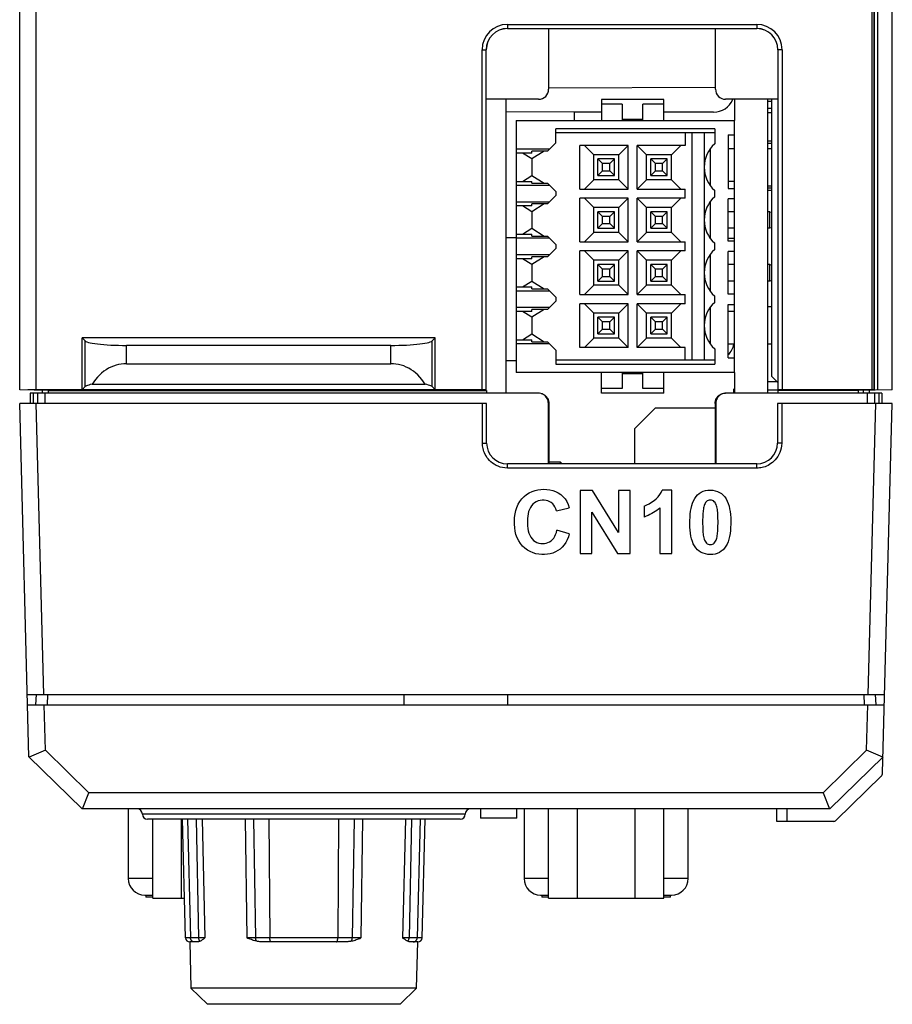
# Model space of a CAD drawing. Header units: millimetres. Extents: x 4414 to 5520, y -269 to 495.
# Tile 30 of 53: x 4710 to 4752, y 47 to 95. Entities that reach past the tile are written whole.
import ezdxf

# ---------------------------------------------------------------- set-up
doc = ezdxf.new("R2010")
doc.units = ezdxf.units.MM
doc.header["$LTSCALE"] = 23.1
doc.layers.get('0').update_dxf_attribs({"linetype": 'CONTINUOUS'})

msp = doc.modelspace()

# ---------------------------------------------------------------- linework, layer by layer
at = {"color": 0, "linetype": 'Continuous'}
for p, q in [((4710.33, 76.712), (4710.33, 220.047)), ((4752.33, 76.712), (4752.33, 220.047)), ((4711.13, 76.712), (4711.13, 215.559)), ((4751.354, 76.712), (4751.354, 215.559)), ((4751.454, 76.71), (4751.454, 215.557)), ((4751.464, 215.462), (4751.464, 76.69)), ((4751.621, 215.459), (4751.621, 76.694)), ((4733.805, 94.287), (4745.805, 94.287)), ((4733.805, 94.287), (4733.805, 94.087)), ((4745.805, 94.287), (4745.805, 94.087)), ((4733.805, 94.087), (4745.805, 94.087)), ((4735.788, 94.084), (4735.788, 91.167)), ((4743.823, 91.167), (4743.823, 94.084)), ((4732.585, 93.067), (4732.785, 93.067)), ((4732.585, 76.712), (4732.585, 93.067)), ((4732.785, 76.707), (4732.785, 93.067)), ((4747.025, 93.067), (4746.825, 93.067)), ((4746.825, 93.067), (4746.825, 76.707)), ((4747.025, 93.067), (4747.025, 76.712)), ((4743.806, 91.255), (4735.804, 91.227)), ((4735.305, 90.684), (4732.788, 90.684)), ((4733.73, 90.667), (4733.73, 76.547)), ((4741.33, 90.667), (4738.33, 90.667)), ((4738.33, 90.667), (4738.33, 89.667)), ((4741.33, 89.667), (4741.33, 90.667)), ((4746.823, 90.684), (4744.305, 90.684)), ((4744.73, 90.668), (4744.73, 89.667)), ((4746.33, 90.668), (4746.33, 76.547)), ((4746.33, 90.587), (4746.53, 90.587)), ((4746.53, 77.354), (4746.53, 90.668)), ((4737.035, 90.062), (4733.73, 90.074)), ((4738.33, 90.062), (4737.035, 90.062)), ((4737.035, 89.667), (4737.035, 90.062)), ((4739.33, 90.444), (4738.33, 90.444)), ((4739.33, 90.444), (4739.33, 89.667)), ((4741.33, 90.444), (4740.33, 90.444)), ((4740.33, 89.667), (4740.33, 90.444)), ((4743.73, 90.062), (4741.33, 90.062)), ((4746.53, 90.235), (4746.33, 90.235)), ((4746.33, 90.047), (4746.53, 90.047)), ((4734.23, 89.667), (4744.73, 89.667)), ((4734.23, 89.667), (4734.23, 77.547)), ((4739.33, 89.734), (4740.33, 89.734)), ((4744.73, 77.547), (4744.73, 89.667)), ((4743.78, 89.267), (4736.13, 89.267)), ((4736.13, 88.592), (4736.13, 89.267)), ((4743.78, 89.067), (4736.13, 89.067)), ((4742.362, 89.067), (4742.362, 88.467)), ((4742.68, 89.067), (4742.68, 78.147)), ((4743.28, 89.067), (4743.28, 78.147)), ((4743.78, 89.267), (4743.78, 88.535)), ((4736.13, 88.592), (4735.73, 88.192)), ((4744.43, 88.967), (4744.73, 88.967)), ((4744.43, 88.967), (4744.43, 86.397)), ((4746.333, 88.581), (4746.53, 88.575)), ((4746.336, 88.683), (4746.53, 88.678)), ((4734.23, 88.297), (4735.835, 88.297)), ((4735.73, 88.192), (4734.98, 88.192)), ((4735.58, 88.192), (4734.98, 87.817)), ((4734.98, 88.097), (4734.98, 88.192)), ((4739.61, 88.467), (4737.298, 88.467)), ((4737.298, 86.367), (4737.298, 88.467)), ((4737.96, 88.017), (4737.51, 88.467)), ((4739.61, 88.467), (4739.16, 88.017)), ((4739.61, 86.367), (4739.61, 88.467)), ((4742.362, 88.467), (4740.05, 88.467)), ((4740.5, 88.017), (4740.05, 88.467)), ((4740.05, 86.367), (4740.05, 88.467)), ((4741.7, 88.017), (4742.15, 88.467)), ((4743.58, 86.517), (4743.58, 88.317)), ((4744.43, 88.317), (4744.73, 88.317)), ((4746.33, 88.317), (4746.53, 88.317)), ((4734.98, 88.097), (4734.23, 88.097)), ((4734.98, 87.817), (4734.532, 88.097)), ((4734.98, 87.817), (4734.98, 87.017)), ((4739.16, 88.017), (4737.96, 88.017)), ((4737.96, 86.817), (4737.96, 88.017)), ((4738.96, 87.817), (4738.16, 87.817)), ((4738.16, 87.817), (4738.385, 87.592)), ((4738.16, 87.017), (4738.16, 87.817)), ((4738.735, 87.592), (4738.96, 87.817)), ((4738.96, 87.017), (4738.96, 87.817)), ((4739.16, 86.817), (4739.16, 88.017)), ((4741.7, 88.017), (4740.5, 88.017)), ((4740.5, 86.817), (4740.5, 88.017)), ((4741.5, 87.817), (4740.7, 87.817)), ((4740.7, 87.817), (4740.925, 87.592)), ((4740.7, 87.017), (4740.7, 87.817)), ((4741.275, 87.592), (4741.5, 87.817)), ((4741.5, 87.017), (4741.5, 87.817)), ((4741.7, 86.817), (4741.7, 88.017)), ((4738.16, 87.017), (4738.385, 87.242)), ((4738.735, 87.592), (4738.385, 87.592)), ((4738.385, 87.242), (4738.385, 87.592)), ((4738.385, 87.242), (4738.735, 87.242)), ((4738.735, 87.242), (4738.735, 87.592)), ((4738.96, 87.017), (4738.735, 87.242)), ((4740.7, 87.017), (4740.925, 87.242)), ((4741.275, 87.592), (4740.925, 87.592)), ((4740.925, 87.242), (4740.925, 87.592)), ((4740.925, 87.242), (4741.275, 87.242)), ((4741.275, 87.242), (4741.275, 87.592)), ((4741.5, 87.017), (4741.275, 87.242)), ((4734.23, 86.737), (4734.98, 86.737)), ((4734.532, 86.737), (4734.98, 87.017)), ((4734.98, 87.017), (4735.58, 86.642)), ((4734.98, 86.642), (4734.98, 86.737)), ((4737.96, 86.817), (4737.51, 86.367)), ((4739.16, 86.817), (4737.96, 86.817)), ((4738.16, 87.017), (4738.96, 87.017)), ((4739.61, 86.367), (4739.16, 86.817)), ((4740.5, 86.817), (4740.05, 86.367)), ((4741.7, 86.817), (4740.5, 86.817)), ((4740.7, 87.017), (4741.5, 87.017)), ((4741.7, 86.817), (4742.15, 86.367)), ((4744.43, 86.746), (4744.73, 86.746)), ((4735.835, 86.537), (4734.23, 86.537)), ((4734.98, 86.642), (4735.73, 86.642)), ((4736.13, 86.242), (4735.73, 86.642)), ((4736.13, 86.242), (4736.13, 86.052)), ((4737.298, 86.367), (4739.61, 86.367)), ((4740.05, 86.367), (4742.362, 86.367)), ((4742.362, 85.927), (4742.362, 86.367)), ((4743.78, 85.995), (4743.78, 86.299)), ((4744.43, 86.397), (4744.73, 86.397)), ((4746.53, 86.415), (4746.329, 86.41)), ((4746.33, 86.517), (4746.53, 86.517)), ((4746.332, 86.307), (4746.53, 86.312)), ((4734.23, 85.757), (4735.835, 85.757)), ((4736.13, 86.052), (4735.73, 85.652)), ((4739.61, 85.927), (4737.298, 85.927)), ((4737.298, 83.827), (4737.298, 85.927)), ((4737.96, 85.477), (4737.51, 85.927)), ((4739.61, 85.927), (4739.16, 85.477)), ((4739.61, 83.827), (4739.61, 85.927)), ((4742.362, 85.927), (4740.05, 85.927)), ((4740.5, 85.477), (4740.05, 85.927)), ((4740.05, 83.827), (4740.05, 85.927)), ((4741.7, 85.477), (4742.15, 85.927)), ((4743.58, 83.977), (4743.58, 85.777)), ((4744.73, 85.897), (4744.43, 85.897)), ((4744.43, 83.857), (4744.43, 85.897)), ((4734.98, 85.557), (4734.23, 85.557)), ((4734.98, 85.277), (4734.532, 85.557)), ((4735.73, 85.652), (4734.98, 85.652)), ((4735.58, 85.652), (4734.98, 85.277)), ((4734.98, 85.557), (4734.98, 85.652)), ((4734.98, 85.277), (4734.98, 84.477)), ((4739.16, 85.477), (4737.96, 85.477)), ((4737.96, 84.277), (4737.96, 85.477)), ((4738.96, 85.277), (4738.16, 85.277)), ((4738.16, 85.277), (4738.385, 85.052)), ((4738.16, 84.477), (4738.16, 85.277)), ((4738.735, 85.052), (4738.96, 85.277)), ((4738.96, 84.477), (4738.96, 85.277)), ((4739.16, 84.277), (4739.16, 85.477)), ((4741.7, 85.477), (4740.5, 85.477)), ((4740.5, 84.277), (4740.5, 85.477)), ((4741.5, 85.277), (4740.7, 85.277)), ((4740.7, 85.277), (4740.925, 85.052)), ((4740.7, 84.477), (4740.7, 85.277)), ((4741.275, 85.052), (4741.5, 85.277)), ((4741.5, 84.477), (4741.5, 85.277)), ((4741.7, 84.277), (4741.7, 85.477)), ((4744.73, 85.277), (4744.43, 85.277)), ((4746.43, 85.277), (4746.33, 85.277)), ((4746.43, 85.277), (4746.53, 85.252)), ((4746.43, 84.477), (4746.43, 85.277)), ((4738.735, 85.052), (4738.385, 85.052)), ((4738.385, 84.702), (4738.385, 85.052)), ((4738.735, 84.702), (4738.735, 85.052)), ((4741.275, 85.052), (4740.925, 85.052)), ((4740.925, 84.702), (4740.925, 85.052)), ((4741.275, 84.702), (4741.275, 85.052)), ((4734.532, 84.197), (4734.98, 84.477)), ((4734.98, 84.477), (4735.58, 84.102)), ((4738.16, 84.477), (4738.385, 84.702)), ((4738.16, 84.477), (4738.96, 84.477)), ((4738.385, 84.702), (4738.735, 84.702)), ((4738.96, 84.477), (4738.735, 84.702)), ((4740.7, 84.477), (4740.925, 84.702)), ((4740.7, 84.477), (4741.5, 84.477)), ((4740.925, 84.702), (4741.275, 84.702)), ((4741.5, 84.477), (4741.275, 84.702)), ((4744.73, 84.477), (4744.43, 84.477)), ((4746.43, 84.477), (4746.33, 84.477)), ((4746.53, 84.502), (4746.43, 84.477)), ((4733.73, 84.037), (4734.23, 84.035)), ((4734.23, 84.197), (4734.98, 84.197)), ((4735.835, 83.997), (4734.23, 83.997)), ((4734.98, 84.102), (4734.98, 84.197)), ((4734.98, 84.102), (4735.73, 84.102)), ((4736.13, 83.702), (4735.73, 84.102)), ((4737.96, 84.277), (4737.51, 83.827)), ((4739.16, 84.277), (4737.96, 84.277)), ((4739.61, 83.827), (4739.16, 84.277)), ((4740.5, 84.277), (4740.05, 83.827)), ((4741.7, 84.277), (4740.5, 84.277)), ((4741.7, 84.277), (4742.15, 83.827)), ((4744.73, 83.857), (4744.43, 83.857)), ((4744.431, 83.999), (4744.73, 83.998)), ((4736.13, 83.512), (4735.73, 83.112)), ((4736.13, 83.702), (4736.13, 83.512)), ((4737.298, 83.827), (4739.61, 83.827)), ((4739.61, 83.387), (4737.298, 83.387)), ((4737.298, 81.287), (4737.298, 83.387)), ((4737.96, 82.937), (4737.51, 83.387)), ((4739.61, 83.387), (4739.16, 82.937)), ((4739.61, 81.287), (4739.61, 83.387)), ((4740.05, 83.827), (4742.362, 83.827)), ((4742.362, 83.387), (4740.05, 83.387)), ((4740.5, 82.937), (4740.05, 83.387)), ((4740.05, 81.287), (4740.05, 83.387)), ((4741.7, 82.937), (4742.15, 83.387)), ((4742.362, 83.387), (4742.362, 83.827)), ((4743.78, 83.455), (4743.78, 83.759)), ((4734.23, 83.217), (4735.835, 83.217)), ((4734.98, 83.017), (4734.23, 83.017)), ((4734.98, 82.737), (4734.532, 83.017)), ((4735.73, 83.112), (4734.98, 83.112)), ((4735.58, 83.112), (4734.98, 82.737)), ((4734.98, 83.017), (4734.98, 83.112)), ((4739.16, 82.937), (4737.96, 82.937)), ((4737.96, 81.737), (4737.96, 82.937)), ((4739.16, 81.737), (4739.16, 82.937)), ((4741.7, 82.937), (4740.5, 82.937)), ((4740.5, 81.737), (4740.5, 82.937)), ((4741.7, 81.737), (4741.7, 82.937)), ((4743.58, 81.437), (4743.58, 83.237)), ((4744.73, 83.357), (4744.43, 83.357)), ((4744.43, 81.317), (4744.43, 83.357)), ((4734.98, 82.737), (4734.98, 81.937)), ((4738.96, 82.737), (4738.16, 82.737)), ((4738.16, 82.737), (4738.385, 82.512)), ((4738.16, 81.937), (4738.16, 82.737)), ((4738.735, 82.512), (4738.385, 82.512)), ((4738.385, 82.162), (4738.385, 82.512)), ((4738.735, 82.512), (4738.96, 82.737)), ((4738.735, 82.162), (4738.735, 82.512)), ((4738.96, 81.937), (4738.96, 82.737)), ((4741.5, 82.737), (4740.7, 82.737)), ((4740.7, 82.737), (4740.925, 82.512)), ((4740.7, 81.937), (4740.7, 82.737)), ((4741.275, 82.512), (4740.925, 82.512)), ((4740.925, 82.162), (4740.925, 82.512)), ((4741.275, 82.512), (4741.5, 82.737)), ((4741.275, 82.162), (4741.275, 82.512)), ((4741.5, 81.937), (4741.5, 82.737)), ((4744.73, 82.737), (4744.43, 82.737)), ((4746.43, 82.737), (4746.33, 82.737)), ((4746.43, 82.737), (4746.53, 82.712)), ((4746.43, 81.937), (4746.43, 82.737)), ((4738.16, 81.937), (4738.385, 82.162)), ((4738.385, 82.162), (4738.735, 82.162)), ((4738.96, 81.937), (4738.735, 82.162)), ((4740.7, 81.937), (4740.925, 82.162)), ((4740.925, 82.162), (4741.275, 82.162)), ((4741.5, 81.937), (4741.275, 82.162)), ((4746.53, 81.962), (4746.43, 81.937)), ((4734.23, 81.657), (4734.98, 81.657)), ((4734.532, 81.657), (4734.98, 81.937)), ((4734.98, 81.937), (4735.58, 81.562)), ((4734.98, 81.562), (4734.98, 81.657)), ((4734.98, 81.562), (4735.73, 81.562)), ((4736.13, 81.162), (4735.73, 81.562)), ((4737.96, 81.737), (4737.51, 81.287)), ((4739.16, 81.737), (4737.96, 81.737)), ((4738.16, 81.937), (4738.96, 81.937)), ((4739.61, 81.287), (4739.16, 81.737)), ((4740.5, 81.737), (4740.05, 81.287)), ((4741.7, 81.737), (4740.5, 81.737)), ((4740.7, 81.937), (4741.5, 81.937)), ((4741.7, 81.737), (4742.15, 81.287)), ((4744.73, 81.937), (4744.43, 81.937)), ((4746.43, 81.937), (4746.33, 81.937)), ((4735.835, 81.457), (4734.23, 81.457)), ((4736.13, 81.162), (4736.13, 80.972)), ((4737.298, 81.287), (4739.61, 81.287)), ((4740.05, 81.287), (4742.362, 81.287)), ((4742.362, 80.847), (4742.362, 81.287)), ((4743.78, 80.915), (4743.78, 81.219)), ((4744.73, 81.317), (4744.43, 81.317)), ((4734.23, 80.677), (4735.835, 80.677)), ((4735.73, 80.572), (4734.98, 80.572)), ((4735.58, 80.572), (4734.98, 80.197)), ((4734.98, 80.477), (4734.98, 80.572)), ((4736.13, 80.972), (4735.73, 80.572)), ((4739.61, 80.847), (4737.298, 80.847)), ((4737.298, 78.747), (4737.298, 80.847)), ((4737.96, 80.397), (4737.51, 80.847)), ((4739.61, 80.847), (4739.16, 80.397)), ((4739.61, 78.747), (4739.61, 80.847)), ((4742.362, 80.847), (4740.05, 80.847)), ((4740.5, 80.397), (4740.05, 80.847)), ((4740.05, 78.747), (4740.05, 80.847)), ((4741.7, 80.397), (4742.15, 80.847)), ((4743.58, 78.897), (4743.58, 80.697)), ((4744.43, 80.817), (4744.73, 80.817)), ((4744.43, 78.247), (4744.43, 80.817)), ((4746.53, 80.697), (4746.33, 80.697)), ((4734.98, 80.477), (4734.23, 80.477)), ((4734.98, 80.197), (4734.532, 80.477)), ((4734.98, 80.197), (4734.98, 79.397)), ((4739.16, 80.397), (4737.96, 80.397)), ((4737.96, 79.197), (4737.96, 80.397)), ((4738.96, 80.197), (4738.16, 80.197)), ((4738.16, 80.197), (4738.385, 79.972)), ((4738.16, 79.397), (4738.16, 80.197)), ((4738.735, 79.972), (4738.96, 80.197)), ((4738.96, 79.397), (4738.96, 80.197)), ((4739.16, 79.197), (4739.16, 80.397)), ((4741.7, 80.397), (4740.5, 80.397)), ((4740.5, 79.197), (4740.5, 80.397)), ((4741.5, 80.197), (4740.7, 80.197)), ((4740.7, 80.197), (4740.925, 79.972)), ((4740.7, 79.397), (4740.7, 80.197)), ((4741.275, 79.972), (4741.5, 80.197)), ((4741.5, 79.397), (4741.5, 80.197)), ((4741.7, 79.197), (4741.7, 80.397)), ((4744.73, 80.468), (4744.43, 80.468)), ((4738.16, 79.397), (4738.385, 79.622)), ((4738.735, 79.972), (4738.385, 79.972)), ((4738.385, 79.622), (4738.385, 79.972)), ((4738.385, 79.622), (4738.735, 79.622)), ((4738.735, 79.622), (4738.735, 79.972)), ((4738.96, 79.397), (4738.735, 79.622)), ((4740.7, 79.397), (4740.925, 79.622)), ((4741.275, 79.972), (4740.925, 79.972)), ((4740.925, 79.622), (4740.925, 79.972)), ((4740.925, 79.622), (4741.275, 79.622)), ((4741.275, 79.622), (4741.275, 79.972)), ((4741.5, 79.397), (4741.275, 79.622)), ((4730.33, 79.212), (4713.33, 79.212)), ((4713.483, 79.06), (4713.33, 79.212)), ((4713.33, 76.712), (4713.33, 79.212)), ((4730.33, 79.212), (4730.177, 79.06)), ((4730.33, 76.712), (4730.33, 79.212)), ((4734.23, 79.117), (4734.98, 79.117)), ((4734.532, 79.117), (4734.98, 79.397)), ((4734.98, 79.397), (4735.58, 79.022)), ((4734.98, 79.022), (4734.98, 79.117)), ((4737.96, 79.197), (4737.51, 78.747)), ((4739.16, 79.197), (4737.96, 79.197)), ((4738.16, 79.397), (4738.96, 79.397)), ((4739.61, 78.747), (4739.16, 79.197)), ((4740.5, 79.197), (4740.05, 78.747)), ((4741.7, 79.197), (4740.5, 79.197)), ((4740.7, 79.397), (4741.5, 79.397)), ((4741.7, 79.197), (4742.15, 78.747)), ((4713.483, 76.865), (4713.483, 79.06)), ((4728.192, 78.844), (4715.468, 78.844)), ((4715.468, 77.965), (4715.468, 78.844)), ((4728.192, 77.965), (4728.192, 78.844)), ((4730.177, 76.865), (4730.177, 79.06)), ((4735.835, 78.917), (4734.23, 78.917)), ((4734.98, 79.022), (4735.73, 79.022)), ((4736.13, 78.622), (4735.73, 79.022)), ((4739.61, 78.747), (4737.298, 78.747)), ((4742.362, 78.747), (4740.05, 78.747)), ((4742.362, 78.147), (4742.362, 78.747)), ((4743.78, 78.679), (4743.78, 77.947)), ((4744.73, 78.897), (4744.43, 78.897)), ((4746.53, 78.897), (4746.33, 78.897)), ((4736.13, 78.622), (4736.13, 77.947)), ((4744.43, 78.247), (4744.73, 78.247)), ((4715.468, 77.965), (4728.192, 77.965)), ((4734.23, 78.11), (4733.73, 78.11)), ((4736.13, 78.147), (4743.78, 78.147)), ((4736.13, 77.947), (4743.78, 77.947)), ((4744.73, 77.547), (4734.23, 77.547)), ((4738.33, 76.547), (4738.33, 77.547)), ((4739.33, 77.547), (4739.33, 76.769)), ((4740.33, 77.48), (4739.33, 77.48)), ((4740.33, 76.769), (4740.33, 77.547)), ((4741.33, 76.547), (4741.33, 77.547)), ((4744.73, 77.547), (4744.73, 76.547)), ((4746.806, 77.074), (4746.53, 77.354)), ((4713.483, 76.865), (4713.33, 76.712)), ((4713.812, 76.973), (4729.848, 76.973)), ((4730.177, 76.865), (4730.33, 76.712)), ((4739.33, 76.769), (4738.33, 76.769)), ((4741.33, 76.769), (4740.33, 76.769)), ((4744.68, 76.757), (4744.68, 76.547)), ((4746.33, 77.101), (4746.78, 77.101)), ((4711.72, 76.676), (4710.33, 76.712)), ((4711.13, 76.712), (4710.73, 76.702)), ((4710.835, 76.547), (4710.83, 76.047)), ((4735.279, 76.547), (4710.835, 76.547)), ((4710.98, 76.547), (4710.977, 76.047)), ((4732.585, 76.712), (4711.13, 76.712)), ((4711.194, 76.547), (4711.191, 76.047)), ((4711.43, 76.547), (4711.433, 76.683)), ((4711.545, 76.547), (4711.545, 76.047)), ((4711.72, 76.676), (4732.796, 76.676)), ((4711.72, 76.547), (4711.72, 76.676)), ((4732.796, 76.676), (4732.796, 76.547)), ((4741.33, 76.547), (4738.33, 76.547)), ((4751.826, 76.547), (4744.331, 76.547)), ((4746.33, 76.701), (4746.806, 76.701)), ((4746.825, 76.707), (4746.815, 76.676)), ((4750.696, 76.676), (4746.815, 76.676)), ((4746.815, 76.676), (4746.815, 76.547)), ((4751.354, 76.712), (4747.025, 76.712)), ((4752.33, 76.712), (4750.696, 76.67)), ((4750.696, 76.547), (4750.696, 76.676)), ((4750.93, 76.676), (4750.93, 76.547)), ((4751.116, 76.547), (4751.116, 76.047)), ((4751.231, 76.547), (4751.227, 76.699)), ((4751.4, 76.712), (4751.354, 76.712)), ((4751.466, 76.547), (4751.469, 76.047)), ((4751.681, 76.547), (4751.684, 76.047)), ((4751.826, 76.547), (4751.83, 76.047)), ((4732.805, 76.047), (4710.33, 76.047)), ((4710.775, 59.046), (4710.33, 76.047)), ((4711.497, 62.047), (4711.13, 76.047)), ((4732.605, 74.142), (4732.605, 76.047)), ((4732.805, 74.147), (4732.805, 76.047)), ((4735.777, 73.147), (4735.779, 76.047)), ((4735.805, 76.047), (4735.805, 73.147)), ((4740.93, 75.847), (4739.93, 74.847)), ((4740.93, 75.847), (4743.805, 75.847)), ((4743.805, 76.047), (4743.805, 73.147)), ((4743.831, 76.047), (4743.833, 73.147)), ((4752.33, 76.047), (4746.805, 76.047)), ((4746.805, 76.047), (4746.805, 74.147)), ((4747.005, 76.047), (4747.005, 74.142)), ((4751.163, 62.047), (4751.53, 76.047)), ((4751.865, 58.268), (4752.33, 76.047)), ((4739.93, 73.147), (4739.93, 74.847)), ((4745.805, 73.147), (4733.805, 73.147)), ((4733.805, 72.942), (4733.805, 73.147)), ((4735.805, 73.247), (4736.34, 73.247)), ((4736.44, 73.147), (4736.34, 73.247)), ((4736.34, 73.247), (4736.34, 73.147)), ((4745.805, 72.942), (4745.805, 73.147)), ((4745.805, 72.942), (4733.805, 72.942)), ((4737.901, 71.866), (4737.307, 71.866)), ((4737.307, 71.866), (4737.307, 68.838)), ((4739.148, 69.837), (4737.901, 71.866)), ((4739.716, 71.866), (4739.148, 71.866)), ((4739.148, 71.866), (4739.148, 69.837)), ((4739.716, 68.838), (4739.716, 71.866)), ((4741.719, 71.883), (4741.248, 71.883)), ((4741.719, 68.838), (4741.719, 71.883)), ((4740.389, 71.118), (4740.389, 70.589)), ((4736.167, 70.889), (4736.773, 71.033)), ((4737.874, 70.829), (4739.103, 68.838)), ((4737.874, 68.838), (4737.874, 70.829)), ((4741.139, 71.03), (4741.139, 68.838)), ((4736.781, 69.773), (4736.189, 69.954)), ((4737.307, 68.838), (4737.874, 68.838)), ((4739.103, 68.838), (4739.716, 68.838)), ((4741.139, 68.838), (4741.719, 68.838)), ((4710.697, 62.047), (4751.964, 62.047)), ((4711.11, 61.547), (4711.136, 62.047)), ((4711.676, 61.547), (4711.687, 62.047)), ((4728.83, 61.547), (4728.83, 62.047)), ((4733.83, 61.547), (4733.83, 62.047)), ((4750.985, 61.547), (4750.974, 62.047)), ((4751.551, 61.547), (4751.524, 62.047)), ((4710.71, 61.547), (4751.951, 61.547)), ((4711.567, 59.371), (4711.51, 61.547)), ((4751.093, 59.371), (4751.15, 61.547)), ((4711.567, 59.371), (4710.79, 59.032)), ((4711.567, 59.371), (4713.666, 57.326)), ((4748.994, 57.326), (4751.093, 59.371)), ((4751.87, 59.032), (4751.093, 59.371)), ((4713.341, 56.547), (4710.775, 59.046)), ((4751.885, 59.046), (4749.32, 56.547)), ((4751.804, 58.13), (4749.622, 56.004)), ((4713.349, 56.547), (4713.666, 57.326)), ((4748.994, 57.326), (4713.666, 57.326)), ((4748.994, 57.326), (4749.311, 56.547)), ((4749.32, 56.547), (4713.341, 56.547)), ((4749.32, 56.547), (4713.341, 56.547)), ((4715.555, 56.547), (4715.555, 53.197)), ((4732.51, 56.547), (4732.51, 56.097)), ((4734.26, 56.097), (4734.26, 56.547)), ((4734.605, 56.547), (4734.605, 53.197)), ((4735.784, 52.247), (4735.784, 56.547)), ((4737.17, 52.247), (4737.17, 56.547)), ((4739.941, 56.547), (4739.941, 52.247)), ((4741.326, 52.247), (4741.326, 56.547)), ((4742.505, 53.197), (4742.505, 56.547)), ((4746.77, 55.947), (4746.773, 56.547)), ((4747.27, 55.947), (4747.273, 56.547)), ((4731.775, 56.297), (4716.235, 56.297)), ((4731.525, 56.047), (4716.485, 56.047)), ((4716.734, 52.247), (4716.734, 56.047)), ((4718.12, 52.247), (4718.12, 56.047)), ((4718.312, 50.342), (4718.163, 56.047)), ((4718.408, 56.047), (4718.552, 50.342)), ((4718.827, 56.047), (4718.938, 50.342)), ((4719.119, 56.047), (4719.248, 50.342)), ((4721.184, 56.047), (4721.259, 50.342)), ((4721.585, 56.047), (4721.685, 50.342)), ((4722.329, 56.047), (4722.372, 50.342)), ((4725.682, 56.047), (4725.639, 50.342)), ((4726.426, 56.047), (4726.326, 50.342)), ((4726.826, 56.047), (4726.752, 50.342)), ((4728.892, 56.047), (4728.762, 50.342)), ((4729.183, 56.047), (4729.072, 50.342)), ((4729.602, 56.047), (4729.459, 50.342)), ((4729.698, 50.342), (4729.848, 56.047)), ((4734.26, 56.097), (4732.51, 56.097)), ((4749.482, 55.947), (4746.77, 55.947)), ((4716.734, 53.197), (4715.555, 53.197)), ((4735.784, 53.197), (4734.605, 53.197)), ((4742.505, 53.197), (4741.326, 53.197)), ((4716.355, 52.397), (4716.734, 52.397)), ((4716.405, 52.397), (4716.405, 52.297)), ((4716.734, 52.297), (4716.405, 52.297)), ((4716.734, 52.247), (4718.262, 52.247)), ((4735.405, 52.397), (4735.784, 52.397)), ((4735.455, 52.397), (4735.455, 52.297)), ((4735.784, 52.297), (4735.455, 52.297)), ((4735.784, 52.247), (4741.326, 52.247)), ((4741.326, 52.397), (4741.705, 52.397)), ((4741.655, 52.297), (4741.326, 52.297)), ((4741.655, 52.297), (4741.655, 52.397)), ((4719.248, 50.342), (4718.312, 50.342)), ((4726.752, 50.342), (4721.259, 50.342)), ((4729.698, 50.342), (4728.762, 50.342)), ((4718.794, 50.147), (4718.512, 50.147)), ((4718.517, 50.147), (4718.575, 47.926)), ((4729.498, 50.147), (4729.217, 50.147)), ((4729.435, 47.926), (4729.493, 50.147)), ((4729.435, 47.926), (4718.575, 47.926)), ((4719.375, 47.147), (4718.575, 47.926)), ((4728.635, 47.147), (4729.435, 47.926)), ((4728.635, 47.147), (4719.375, 47.147))]:
    msp.add_line(p, q, dxfattribs=at)
for points in [[(4713.483, 79.06), (4713.517, 79.036), (4713.568, 79.013), (4713.636, 78.991), (4713.722, 78.97), (4713.826, 78.949), (4713.943, 78.931), (4714.074, 78.913), (4714.22, 78.898), (4714.376, 78.884), (4714.542, 78.872), (4714.718, 78.862), (4714.899, 78.854), (4715.083, 78.849), (4715.273, 78.845), (4715.468, 78.844)], [(4728.192, 78.844), (4728.387, 78.845), (4728.577, 78.849), (4728.762, 78.854), (4728.943, 78.862), (4729.119, 78.872), (4729.284, 78.884), (4729.44, 78.898), (4729.586, 78.913), (4729.718, 78.931), (4729.835, 78.949), (4729.938, 78.97), (4730.024, 78.991), (4730.092, 79.013), (4730.143, 79.036), (4730.177, 79.06)], [(4715.468, 77.965), (4715.343, 77.961), (4715.218, 77.948), (4715.094, 77.925), (4714.969, 77.894), (4714.845, 77.853), (4714.724, 77.803), (4714.605, 77.744), (4714.488, 77.676), (4714.376, 77.599), (4714.269, 77.514), (4714.166, 77.42), (4714.068, 77.32), (4713.977, 77.211), (4713.892, 77.096), (4713.812, 76.973)], [(4729.848, 76.973), (4729.768, 77.096), (4729.683, 77.212), (4729.591, 77.321), (4729.493, 77.422), (4729.39, 77.515), (4729.282, 77.6), (4729.17, 77.677), (4729.053, 77.745), (4728.934, 77.804), (4728.813, 77.854), (4728.689, 77.894), (4728.565, 77.926), (4728.441, 77.948), (4728.317, 77.961), (4728.192, 77.965)], [(4713.812, 76.973), (4713.729, 76.956), (4713.657, 76.939), (4713.596, 76.921), (4713.547, 76.903), (4713.509, 76.884), (4713.483, 76.865)], [(4730.177, 76.865), (4730.151, 76.884), (4730.114, 76.903), (4730.064, 76.921), (4730.004, 76.939), (4729.932, 76.956), (4729.848, 76.973)], [(4732.785, 76.707), (4732.781, 76.708), (4732.772, 76.709), (4732.758, 76.71), (4732.738, 76.71), (4732.713, 76.711), (4732.685, 76.712), (4732.654, 76.712), (4732.621, 76.712), (4732.585, 76.712)], [(4735.779, 76.047), (4735.774, 76.114), (4735.762, 76.177), (4735.741, 76.238), (4735.712, 76.296), (4735.675, 76.351), (4735.633, 76.4), (4735.584, 76.443), (4735.529, 76.48), (4735.47, 76.509), (4735.41, 76.529), (4735.346, 76.542), (4735.279, 76.547)], [(4735.436, 76.529), (4735.496, 76.509), (4735.555, 76.48), (4735.61, 76.443), (4735.659, 76.4), (4735.701, 76.351), (4735.738, 76.296), (4735.767, 76.238), (4735.788, 76.177), (4735.8, 76.114), (4735.805, 76.047)], [(4743.805, 76.047), (4743.81, 76.114), (4743.823, 76.177), (4743.843, 76.238), (4743.872, 76.296), (4743.909, 76.351), (4743.952, 76.4), (4744.001, 76.443), (4744.056, 76.48), (4744.114, 76.509), (4744.175, 76.529), (4744.238, 76.542), (4744.306, 76.547)], [(4744.331, 76.547), (4744.264, 76.542), (4744.201, 76.529), (4744.14, 76.509), (4744.082, 76.48), (4744.027, 76.443), (4743.978, 76.4), (4743.935, 76.351), (4743.898, 76.296), (4743.869, 76.238), (4743.849, 76.177), (4743.836, 76.114), (4743.831, 76.047)], [(4747.025, 76.712), (4746.989, 76.712), (4746.956, 76.712), (4746.926, 76.712), (4746.898, 76.711), (4746.873, 76.71), (4746.853, 76.71), (4746.838, 76.709), (4746.829, 76.708), (4746.825, 76.707)], [(4751.453, 76.71), (4751.452, 76.71), (4751.446, 76.711), (4751.434, 76.711), (4751.418, 76.712), (4751.4, 76.712)], [(4751.439, 76.708), (4751.449, 76.709), (4751.453, 76.71), (4751.453, 76.71)], [(4732.605, 74.142), (4732.64, 74.142), (4732.674, 74.142), (4732.705, 74.142), (4732.734, 74.143), (4732.758, 74.143), (4732.778, 74.144), (4732.793, 74.145), (4732.802, 74.146), (4732.805, 74.147)], [(4732.674, 73.741), (4732.652, 73.81), (4732.634, 73.879), (4732.621, 73.947), (4732.612, 74.013), (4732.606, 74.078), (4732.605, 74.142)], [(4747.005, 74.142), (4746.97, 74.142), (4746.937, 74.142), (4746.905, 74.142), (4746.877, 74.143), (4746.852, 74.143), (4746.832, 74.144), (4746.817, 74.145), (4746.808, 74.146), (4746.805, 74.147)], [(4747.005, 74.142), (4746.997, 74.02), (4746.98, 73.904), (4746.954, 73.794)], [(4733.46, 72.992), (4733.355, 73.029), (4733.257, 73.075), (4733.165, 73.126), (4733.081, 73.184), (4733.005, 73.248), (4732.936, 73.315), (4732.875, 73.383), (4732.821, 73.455), (4732.775, 73.527), (4732.735, 73.598), (4732.702, 73.67), (4732.674, 73.741)], [(4746.954, 73.794), (4746.917, 73.689), (4746.871, 73.591), (4746.819, 73.499), (4746.761, 73.416), (4746.697, 73.339), (4746.631, 73.27), (4746.562, 73.21), (4746.49, 73.157), (4746.419, 73.11), (4746.347, 73.071), (4746.276, 73.038), (4746.205, 73.01)], [(4733.805, 72.942), (4733.684, 72.949), (4733.569, 72.966), (4733.46, 72.992)], [(4746.205, 73.01), (4746.135, 72.988), (4746.067, 72.97), (4745.999, 72.957), (4745.933, 72.948), (4745.869, 72.943), (4745.805, 72.942)], [(4734.139, 70.336), (4734.139, 70.404), (4734.149, 70.571), (4734.172, 70.735), (4734.208, 70.897), (4734.257, 71.054), (4734.322, 71.202), (4734.403, 71.34), (4734.5, 71.467), (4734.608, 71.58), (4734.728, 71.675), (4734.859, 71.756), (4734.994, 71.82), (4735.133, 71.868), (4735.276, 71.899), (4735.419, 71.918), (4735.561, 71.924), (4735.705, 71.917), (4735.845, 71.897), (4735.984, 71.864), (4736.12, 71.817), (4736.248, 71.753), (4736.368, 71.67), (4736.48, 71.57), (4736.578, 71.456), (4736.658, 71.329), (4736.723, 71.188), (4736.773, 71.033)], [(4740.389, 71.118), (4740.514, 71.169), (4740.633, 71.23), (4740.747, 71.3), (4740.86, 71.381), (4740.966, 71.471), (4741.06, 71.567), (4741.136, 71.667), (4741.199, 71.772), (4741.248, 71.883)], [(4742.586, 70.328), (4742.587, 70.419), (4742.593, 70.574), (4742.605, 70.723), (4742.622, 70.868), (4742.646, 71.006), (4742.677, 71.137), (4742.716, 71.26), (4742.763, 71.373), (4742.819, 71.477), (4742.884, 71.571), (4742.958, 71.653), (4743.041, 71.723), (4743.133, 71.781), (4743.232, 71.826), (4743.338, 71.858), (4743.451, 71.877), (4743.571, 71.883)], [(4743.571, 71.883), (4743.695, 71.876), (4743.81, 71.856), (4743.918, 71.822), (4744.018, 71.775), (4744.11, 71.715), (4744.193, 71.644), (4744.267, 71.559), (4744.331, 71.463), (4744.387, 71.358), (4744.433, 71.243), (4744.47, 71.118), (4744.5, 70.987), (4744.524, 70.849), (4744.54, 70.705), (4744.55, 70.557), (4744.556, 70.403), (4744.556, 70.333)], [(4736.167, 70.889), (4736.135, 70.989), (4736.094, 71.077), (4736.044, 71.155), (4735.985, 71.223), (4735.917, 71.28), (4735.841, 71.326), (4735.758, 71.361), (4735.667, 71.384), (4735.574, 71.396), (4735.478, 71.396), (4735.379, 71.384), (4735.284, 71.36), (4735.194, 71.322), (4735.108, 71.271), (4735.031, 71.209), (4734.965, 71.134), (4734.908, 71.047), (4734.861, 70.953), (4734.826, 70.851), (4734.802, 70.742), (4734.784, 70.63), (4734.773, 70.515), (4734.77, 70.396), (4734.77, 70.371)], [(4743.571, 71.401), (4743.517, 71.396), (4743.467, 71.382), (4743.422, 71.36), (4743.382, 71.329), (4743.346, 71.288), (4743.316, 71.244), (4743.292, 71.195), (4743.274, 71.141), (4743.258, 71.085), (4743.245, 71.026), (4743.235, 70.965), (4743.226, 70.901), (4743.219, 70.836), (4743.214, 70.768), (4743.21, 70.698), (4743.206, 70.627), (4743.204, 70.553), (4743.202, 70.478), (4743.201, 70.399), (4743.201, 70.33)], [(4743.942, 70.337), (4743.941, 70.42), (4743.94, 70.502), (4743.938, 70.584), (4743.935, 70.663), (4743.932, 70.739), (4743.927, 70.813), (4743.92, 70.883), (4743.911, 70.95), (4743.9, 71.015), (4743.887, 71.076), (4743.87, 71.134), (4743.851, 71.188), (4743.826, 71.238), (4743.797, 71.285), (4743.762, 71.327), (4743.722, 71.36), (4743.677, 71.383), (4743.627, 71.396), (4743.571, 71.401)], [(4741.139, 71.03), (4741.07, 70.969), (4740.997, 70.91), (4740.92, 70.854), (4740.839, 70.8), (4740.754, 70.75), (4740.666, 70.703), (4740.576, 70.661), (4740.484, 70.623), (4740.389, 70.589)], [(4736.781, 69.773), (4736.737, 69.628), (4736.681, 69.493), (4736.615, 69.368), (4736.537, 69.25), (4736.448, 69.142), (4736.35, 69.048), (4736.239, 68.97), (4736.119, 68.906), (4735.993, 68.856), (4735.863, 68.82), (4735.729, 68.798), (4735.592, 68.788), (4735.454, 68.787), (4735.315, 68.798), (4735.177, 68.825), (4735.038, 68.866), (4734.901, 68.923), (4734.771, 68.996), (4734.649, 69.087), (4734.534, 69.193), (4734.433, 69.313), (4734.347, 69.447), (4734.275, 69.593), (4734.218, 69.746), (4734.179, 69.905), (4734.154, 70.07), (4734.141, 70.237), (4734.139, 70.336)], [(4734.77, 70.371), (4734.772, 70.277), (4734.778, 70.159), (4734.79, 70.04), (4734.811, 69.927), (4734.842, 69.818), (4734.882, 69.713), (4734.932, 69.62), (4734.994, 69.538), (4735.067, 69.467), (4735.145, 69.41), (4735.228, 69.366), (4735.317, 69.336), (4735.407, 69.317), (4735.496, 69.31), (4735.585, 69.314), (4735.672, 69.33), (4735.755, 69.356), (4735.836, 69.395), (4735.91, 69.444), (4735.975, 69.506), (4736.033, 69.579), (4736.083, 69.661), (4736.126, 69.75), (4736.161, 69.848), (4736.189, 69.954)], [(4743.57, 68.783), (4743.449, 68.79), (4743.335, 68.811), (4743.228, 68.844), (4743.129, 68.889), (4743.036, 68.948), (4742.952, 69.018), (4742.877, 69.101), (4742.81, 69.196), (4742.752, 69.301), (4742.706, 69.416), (4742.669, 69.542), (4742.639, 69.674), (4742.617, 69.813), (4742.602, 69.958), (4742.592, 70.107), (4742.587, 70.261), (4742.586, 70.328)], [(4743.201, 70.33), (4743.201, 70.318), (4743.201, 70.237), (4743.203, 70.156), (4743.204, 70.074), (4743.207, 69.995), (4743.211, 69.92), (4743.216, 69.847), (4743.223, 69.777), (4743.232, 69.71), (4743.243, 69.646), (4743.257, 69.586), (4743.273, 69.528), (4743.293, 69.474), (4743.317, 69.424), (4743.347, 69.379), (4743.382, 69.338), (4743.422, 69.305), (4743.467, 69.283), (4743.517, 69.27), (4743.571, 69.265)], [(4744.556, 70.333), (4744.556, 70.245), (4744.549, 70.091), (4744.538, 69.942), (4744.52, 69.796), (4744.496, 69.657), (4744.464, 69.526), (4744.426, 69.402), (4744.378, 69.289), (4744.321, 69.185), (4744.255, 69.091), (4744.181, 69.009), (4744.097, 68.94), (4744.006, 68.882), (4743.907, 68.838), (4743.802, 68.807), (4743.689, 68.788), (4743.57, 68.783)], [(4743.571, 69.265), (4743.625, 69.27), (4743.674, 69.283), (4743.719, 69.305), (4743.759, 69.336), (4743.795, 69.375), (4743.825, 69.419), (4743.849, 69.468), (4743.868, 69.521), (4743.883, 69.577), (4743.897, 69.635), (4743.907, 69.697), (4743.916, 69.76), (4743.923, 69.825), (4743.929, 69.892), (4743.933, 69.962), (4743.936, 70.033), (4743.939, 70.106), (4743.94, 70.181), (4743.941, 70.259), (4743.942, 70.337)], [(4718.743, 50.147), (4718.723, 50.148), (4718.704, 50.151), (4718.685, 50.156), (4718.666, 50.164), (4718.649, 50.173), (4718.632, 50.184), (4718.617, 50.197), (4718.603, 50.211), (4718.59, 50.227), (4718.579, 50.244), (4718.57, 50.262), (4718.562, 50.281), (4718.557, 50.301), (4718.553, 50.321), (4718.552, 50.342)], [(4718.938, 50.342), (4718.939, 50.326), (4718.941, 50.31), (4718.943, 50.295), (4718.947, 50.279), (4718.951, 50.265), (4718.956, 50.25), (4718.963, 50.237), (4718.969, 50.224), (4718.977, 50.212), (4718.985, 50.201), (4718.994, 50.19), (4719.004, 50.181)], [(4719.004, 50.181), (4719.027, 50.193), (4719.051, 50.207), (4719.075, 50.223), (4719.101, 50.24), (4719.128, 50.258), (4719.186, 50.298)], [(4719.186, 50.298), (4719.216, 50.319), (4719.248, 50.342)], [(4721.744, 50.181), (4721.693, 50.193), (4721.642, 50.207), (4721.589, 50.223), (4721.536, 50.24), (4721.482, 50.258), (4721.428, 50.277), (4721.372, 50.298), (4721.316, 50.319), (4721.259, 50.342)], [(4721.744, 50.181), (4721.736, 50.19), (4721.727, 50.201), (4721.72, 50.212), (4721.713, 50.224), (4721.707, 50.237), (4721.701, 50.25), (4721.697, 50.265), (4721.693, 50.279), (4721.689, 50.295), (4721.687, 50.31), (4721.686, 50.326), (4721.685, 50.342)], [(4722.429, 50.147), (4722.423, 50.148), (4722.417, 50.151), (4722.412, 50.156), (4722.406, 50.164), (4722.401, 50.173), (4722.396, 50.184), (4722.391, 50.197), (4722.387, 50.211), (4722.383, 50.227), (4722.38, 50.244), (4722.377, 50.262), (4722.375, 50.281), (4722.373, 50.301), (4722.372, 50.321), (4722.372, 50.342)], [(4725.581, 50.147), (4725.587, 50.148), (4725.593, 50.151), (4725.599, 50.156), (4725.604, 50.164), (4725.61, 50.173), (4725.615, 50.184), (4725.619, 50.197), (4725.623, 50.211), (4725.627, 50.227), (4725.631, 50.244), (4725.633, 50.262), (4725.636, 50.281), (4725.637, 50.301), (4725.638, 50.321), (4725.639, 50.342)], [(4726.266, 50.181), (4726.317, 50.193), (4726.369, 50.207), (4726.421, 50.223), (4726.474, 50.24), (4726.528, 50.258), (4726.583, 50.277), (4726.638, 50.298), (4726.695, 50.319), (4726.752, 50.342)], [(4726.326, 50.342), (4726.325, 50.326), (4726.323, 50.31), (4726.321, 50.295), (4726.318, 50.279), (4726.314, 50.265), (4726.309, 50.25), (4726.304, 50.237), (4726.297, 50.224), (4726.29, 50.212), (4726.283, 50.201), (4726.275, 50.19), (4726.266, 50.181)], [(4728.882, 50.258), (4728.825, 50.298), (4728.794, 50.319), (4728.762, 50.342)], [(4729.007, 50.181), (4728.984, 50.193), (4728.96, 50.207), (4728.935, 50.223), (4728.909, 50.24), (4728.882, 50.258)], [(4729.007, 50.181), (4729.016, 50.19), (4729.025, 50.201), (4729.033, 50.212), (4729.041, 50.224), (4729.048, 50.237), (4729.054, 50.25), (4729.059, 50.265), (4729.064, 50.279), (4729.067, 50.295), (4729.07, 50.31), (4729.071, 50.326), (4729.072, 50.342)], [(4729.267, 50.147), (4729.287, 50.148), (4729.306, 50.151), (4729.326, 50.156), (4729.344, 50.164), (4729.362, 50.173), (4729.378, 50.184), (4729.394, 50.197), (4729.408, 50.211), (4729.42, 50.227), (4729.432, 50.244), (4729.441, 50.262), (4729.448, 50.281), (4729.454, 50.301), (4729.457, 50.321), (4729.459, 50.342)], [(4719.004, 50.181), (4718.981, 50.171), (4718.958, 50.163), (4718.935, 50.157), (4718.912, 50.153), (4718.888, 50.15), (4718.865, 50.148), (4718.841, 50.147), (4718.817, 50.147), (4718.794, 50.147)], [(4722.249, 50.147), (4722.213, 50.147), (4722.176, 50.147), (4722.14, 50.147), (4722.103, 50.148), (4722.066, 50.149), (4722.03, 50.15), (4721.993, 50.151), (4721.956, 50.153), (4721.919, 50.156), (4721.882, 50.159), (4721.847, 50.163), (4721.812, 50.168), (4721.778, 50.174), (4721.744, 50.181)], [(4726.266, 50.181), (4726.233, 50.174), (4726.199, 50.168), (4726.164, 50.163), (4726.128, 50.159), (4726.091, 50.156), (4726.055, 50.153), (4726.018, 50.151), (4725.981, 50.15), (4725.944, 50.149), (4725.907, 50.148), (4725.871, 50.147), (4725.834, 50.147), (4725.798, 50.147), (4725.761, 50.147), (4722.249, 50.147)], [(4729.217, 50.147), (4729.193, 50.147), (4729.17, 50.147), (4729.146, 50.148), (4729.122, 50.15), (4729.099, 50.153), (4729.076, 50.157), (4729.052, 50.163), (4729.029, 50.171), (4729.007, 50.181)]]:
    msp.add_lwpolyline(points, dxfattribs=at)
for centre, radius, start, end in [((4733.805, 93.067), 1.22, 90, 180), ((4745.805, 93.067), 1.22, 0, 90), ((4733.805, 93.067), 1.02, 90, 180), ((4733.805, 93.067), 1.017, 90, 180), ((4745.805, 93.067), 1.02, 0, 90), ((4745.805, 93.067), 1.017, 0, 90), ((4735.305, 91.167), 0.483, 270, 0), ((4744.305, 91.167), 0.483, 180, 270), ((4743.73, 91.062), 1, 270, 336.7387), ((4744.78, 87.417), 1.5, 131.8103, 228.1897), ((4744.78, 84.877), 1.5, 131.8103, 228.1897), ((4744.78, 82.337), 1.5, 131.8103, 228.1897), ((4744.78, 79.797), 1.5, 131.8103, 228.1897), ((4743.73, 79.11), 1, 315.0001, 347.6672), ((4733.805, 74.147), 1, 180, 270), ((4745.805, 74.147), 1, 270, 0), ((4751.665, 58.273), 0.2, 314.25, 358.5), ((4715.985, 56.297), 0.25, 0, 90), ((4732.025, 56.297), 0.25, 90, 180), ((4716.485, 56.297), 0.25, 180, 270), ((4731.525, 56.297), 0.25, 270, 0), ((4749.482, 56.147), 0.2, 270, 314.25), ((4716.355, 53.197), 0.8, 180, 270), ((4735.405, 53.197), 0.8, 180, 270), ((4741.705, 53.197), 0.8, 270, 360), ((4718.512, 50.347), 0.2, 181.5, 270), ((4729.498, 50.347), 0.2, 270, 358.5)]:
    msp.add_arc(centre, radius, start, end, dxfattribs=at)

doc.saveas('drawing.dxf')
